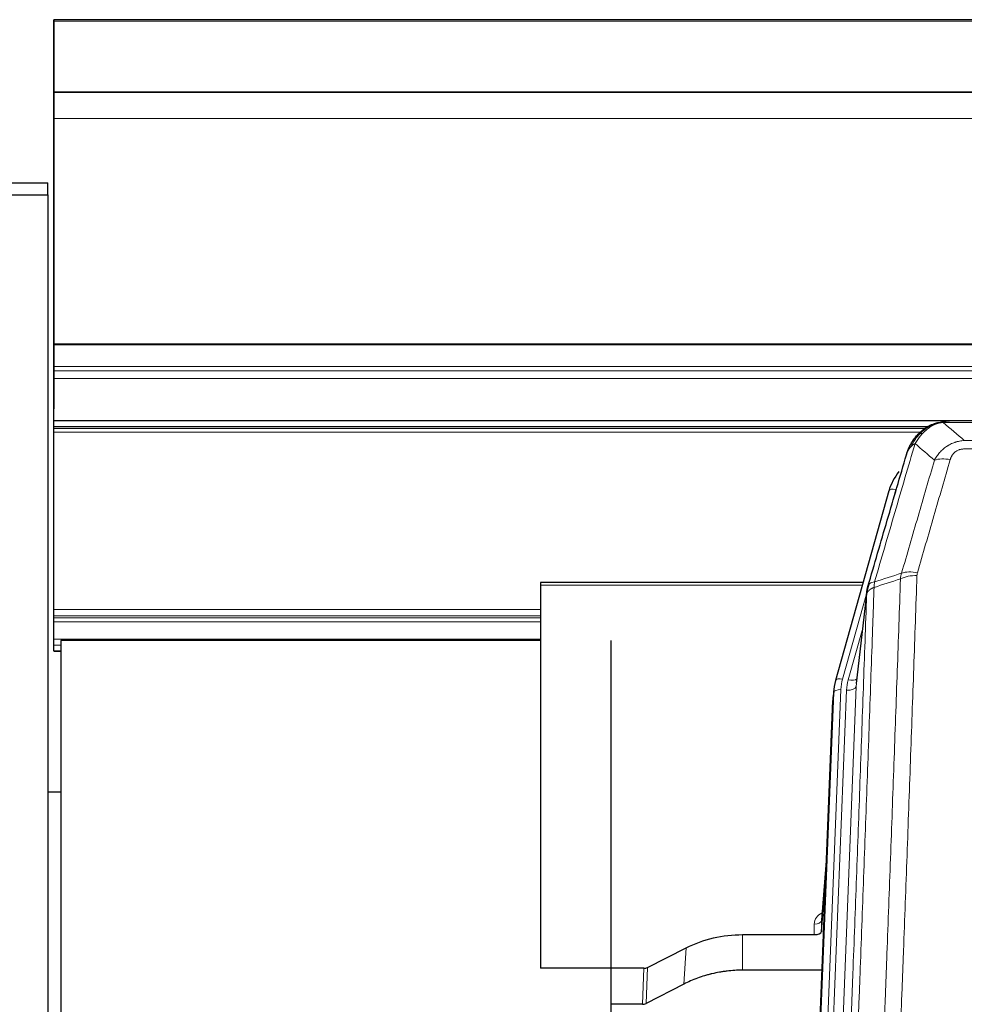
# Model space of a CAD drawing. Header units: inches. Extents: x 0 to 23760, y -13 to 16800.
# Tile 18 of 247: x 2111 to 2504, y 7654 to 8063. Entities that reach past the tile are written whole.
import ezdxf

# ---------------------------------------------------------------- set-up
doc = ezdxf.new("R2010")
doc.units = ezdxf.units.IN
doc.layers.add('1', color=7, linetype='Continuous', true_color=0xffffff)

msp = doc.modelspace()

# ---------------------------------------------------------------- linework, layer by layer
at = {"layer": '1', "color": 2, "linetype": 'Continuous', "lineweight": 25}
for p, q in [((2125.604, 8062.952), (2125.604, 8063.496)), ((3500.604, 8063.496), (2125.604, 8063.496)), ((2125.604, 8063.157), (2125.604, 8045.394)), ((2125.604, 8033.369), (2125.604, 8062.952)), ((2125.604, 8045.394), (2125.604, 8044.572)), ((2125.604, 8044.572), (2125.604, 8029.816)), ((3500.604, 8033.369), (2125.604, 8033.369)), ((2125.604, 8033.183), (2125.604, 8033.369)), ((3500.604, 8033.187), (2125.604, 8033.187)), ((2125.604, 8033.187), (2125.604, 8033.183)), ((2125.604, 8022.422), (2125.604, 8033.187)), ((2125.604, 8029.816), (2125.604, 8029.772)), ((2125.604, 8029.772), (2125.604, 8005.183)), ((2125.604, 7928.594), (2125.604, 8022.422)), ((2125.604, 8005.183), (2125.604, 8005.187)), ((2125.604, 8005.187), (2125.604, 7921.222)), ((1791.604, 7995.637), (2123.104, 7995.637)), ((2123.104, 7990.605), (2123.104, 7995.637)), ((1766.604, 7990.605), (2123.104, 7990.605)), ((2123.104, 7990.605), (2123.104, 7474.365)), ((2125.604, 7928.15), (2125.604, 7928.594)), ((2125.604, 7919.237), (2125.604, 7928.15)), ((2125.604, 7921.222), (2125.604, 7913.513)), ((2125.604, 7917.393), (2125.604, 7919.237)), ((2125.604, 7914.151), (2125.604, 7917.393)), ((2125.604, 7896.694), (2125.604, 7914.151)), ((2125.604, 7913.513), (2125.604, 7901.538)), ((2125.604, 7896.694), (3500.604, 7896.694)), ((2125.604, 7893.997), (2125.604, 7896.694)), ((2716.165, 7896.512), (2498.044, 7896.512)), ((2125.604, 7893.436), (2125.604, 7893.997)), ((2489.15, 7893.997), (2125.604, 7893.997)), ((2125.604, 7891.823), (2125.604, 7893.436)), ((2125.604, 7818.068), (2125.604, 7891.823)), ((2491.102, 7895.035), (2491.002, 7895.007)), ((2473.051, 7867.42), (2450.877, 7788.534)), ((2462.324, 7829.249), (2328.104, 7829.249)), ((2328.104, 7829.249), (2328.104, 7828.219)), ((2328.104, 7828.219), (2328.104, 7668.739)), ((2463.913, 7825.733), (2459.497, 7787.214)), ((2125.604, 7815.37), (2125.604, 7818.068)), ((2125.604, 7814.585), (2125.604, 7815.37)), ((2125.604, 7812.933), (2125.604, 7814.585)), ((2125.604, 7805.743), (2125.604, 7812.933)), ((2125.604, 7803.265), (2125.604, 7805.743)), ((2125.604, 7800.817), (2125.604, 7803.265)), ((2128.404, 7805.128), (2128.404, 7473.849)), ((2328.103, 7805.128), (2128.404, 7805.128)), ((2357.404, 7805.128), (2357.404, 7473.849)), ((2125.604, 7800.817), (2125.604, 7800.76)), ((2125.604, 7800.76), (2128.462, 7800.76)), ((2450.877, 7788.534), (2450.858, 7788.437)), ((2450.196, 7785.071), (2449.822, 7781.813)), ((2436.582, 7447.026), (2449.7, 7780.228)), ((2128.469, 7742.015), (2123.104, 7742.015)), ((2447.209, 7716.956), (2445.002, 7688.757)), ((2445.006, 7684.001), (2446.828, 7707.282)), ((2444.995, 7688.577), (2445.006, 7684.001)), ((2412.104, 7682.75), (2442.007, 7682.75)), ((2372.56, 7669.09), (2388.725, 7677.264)), ((2371.062, 7668.739), (2328.104, 7668.739)), ((2445.279, 7667.94), (2412.104, 7667.94)), ((2387.669, 7662.133), (2371.99, 7654.104)), ((2370.491, 7653.748), (2357.404, 7653.748))]:
    msp.add_line(p, q, dxfattribs=at)
at = {"layer": '1', "color": 110, "linetype": 'Continuous', "lineweight": 13}
for p, q in [((3500.604, 8062.952), (2125.604, 8062.952)), ((3500.604, 8022.422), (2125.604, 8022.422)), ((3500.604, 7928.594), (2125.604, 7928.594)), ((3500.604, 7928.15), (2125.604, 7928.15)), ((3500.604, 7919.237), (2125.604, 7919.237)), ((3500.604, 7917.393), (2125.604, 7917.393)), ((3500.604, 7914.151), (2125.604, 7914.151)), ((2488.252, 7893.436), (2125.604, 7893.436)), ((2486.292, 7891.823), (2125.604, 7891.823)), ((2491.002, 7895.007), (2490.933, 7894.85)), ((2718.507, 7895.849), (2495.702, 7895.849)), ((2504.433, 7888.381), (2709.776, 7888.381)), ((2709.776, 7884.848), (2504.433, 7884.848)), ((2475.939, 7867.993), (2471.214, 7851.182)), ((2462.037, 7828.219), (2328.104, 7828.219)), ((2463.838, 7824.941), (2453.765, 7789.107)), ((2463.784, 7824.221), (2459.407, 7786.04)), ((2328.155, 7818.068), (2125.604, 7818.068)), ((2328.155, 7815.37), (2125.604, 7815.37)), ((2328.155, 7814.585), (2125.604, 7814.585)), ((2328.155, 7812.933), (2125.604, 7812.933)), ((2462.138, 7810.252), (2456.112, 7788.815)), ((2328.155, 7805.743), (2125.604, 7805.743)), ((2128.462, 7803.265), (2125.604, 7803.265)), ((2128.462, 7800.817), (2125.604, 7800.817)), ((2459.407, 7786.04), (2446.341, 7454.146)), ((2436.963, 7450.464), (2450.074, 7783.486)), ((2453.068, 7784.706), (2439.957, 7451.684)), ((2442.349, 7452.52), (2455.415, 7784.414)), ((2450.074, 7783.486), (2449.7, 7780.228)), ((2447.202, 7716.765), (2444.995, 7688.577)), ((2442.007, 7682.75), (2441.997, 7687.166)), ((2412.104, 7682.75), (2412.104, 7667.94)), ((2388.725, 7677.264), (2387.669, 7662.133)), ((2370.491, 7653.748), (2371.062, 7668.739)), ((2372.56, 7669.09), (2371.99, 7654.104))]:
    msp.add_line(p, q, dxfattribs=at)
for centre, major_axis, ratio, start_param, end_param in [((2498.586, 7874.626), (-9.598, 2.808), 0.562843, 4.8755761, 5.6185342), ((2475.939, 7866.608), (-2.888, 0.812), 0.4480327, 4.837666, 6.2831701), ((2484.737, 7826.571), (9.994, -0.345), 0.559112, 1.5901207, 2.34753), ((2484.925, 7827.743), (9.604, -2.788), 0.5442898, 1.7274916, 2.473129), ((2453.765, 7787.722), (-2.888, 0.812), 0.4480327, 4.837666, 6.2831701), ((2477.086, 7783.956), (24.033, -0.038), 0.8858289, 2.8989744, 3.1081259), ((2479.433, 7783.663), (24.033, -0.038), 0.8858289, 2.8989744, 3.1081259), ((2455.415, 7786.26), (-3.997, 0.157), 0.4614673, 1.5889619, 3.1073983), ((2456.112, 7790.662), (-3.851, 1.082), 0.4480327, 1.6960734, 2.8915811), ((2453.068, 7783.321), (-2.998, 0.118), 0.4614673, 4.7305545, 6.248991), ((2448, 7687.166), (6.003, -0.046), 0.8757409, 2.0547277, 3.1504318), ((2441.997, 7688.621), (3, 0.007), 0.4848086, 4.7112485, 6.2484184)]:
    msp.add_ellipse(centre, major_axis=major_axis, ratio=ratio, start_param=start_param, end_param=end_param, dxfattribs=at)
at = {"layer": '1', "color": 2, "linetype": 'Continuous', "lineweight": 25}
for centre, major_axis, ratio, start_param, end_param in [((2499.246, 7861.407), (27.014, -0.465), 0.8900028, 2.5377877, 2.912319), ((2477.086, 7782.571), (27.027, -0.37), 0.8864308, 2.9096812, 3.1188327), ((2476.721, 7779.384), (27.037, -0.043), 0.8858289, 3.0417954, 3.1081259), ((2442.008, 7684.044), (-3, 0), 0.4313147, 1.5706417, 3.1078116), ((2371.059, 7671.367), (3, -0.011), 0.8761328, 4.7166989, 5.239903), ((2370.49, 7656.411), (3, -0.007), 0.8874311, 4.7150805, 5.2382846)]:
    msp.add_ellipse(centre, major_axis=major_axis, ratio=ratio, start_param=start_param, end_param=end_param, dxfattribs=at)
for points, knots in [([(2490.933, 7894.85), (2491.391, 7895.073), (2491.855, 7895.273), (2493.725, 7895.974), (2495.162, 7896.28), (2496.572, 7896.369)], [0, 0, 0, 0, 0.25, 0.25, 1, 1, 1, 1]), ([(2498.244, 7896.509), (2498.229, 7896.51), (2498.201, 7896.51), (2498.16, 7896.511), (2498.119, 7896.511), (2498.08, 7896.511), (2498.041, 7896.512), (2498.004, 7896.511), (2497.968, 7896.511), (2497.932, 7896.511), (2497.898, 7896.51), (2497.865, 7896.51), (2497.833, 7896.509), (2497.802, 7896.508), (2497.772, 7896.507), (2497.743, 7896.506), (2497.715, 7896.505), (2497.688, 7896.504), (2497.662, 7896.503), (2497.638, 7896.502), (2497.614, 7896.501), (2497.591, 7896.5), (2497.57, 7896.498), (2497.549, 7896.497), (2497.53, 7896.496), (2497.511, 7896.495), (2497.494, 7896.494), (2497.478, 7896.493), (2497.463, 7896.492), (2497.448, 7896.491), (2497.435, 7896.49), (2497.423, 7896.489), (2497.412, 7896.488), (2497.402, 7896.487), (2497.393, 7896.487), (2497.385, 7896.486), (2497.379, 7896.486), (2497.373, 7896.485), (2497.368, 7896.485), (2497.356, 7896.484), (2497.335, 7896.482), (2497.306, 7896.479), (2497.277, 7896.477), (2497.249, 7896.474), (2497.221, 7896.471), (2497.193, 7896.469), (2497.166, 7896.466), (2497.139, 7896.463), (2497.113, 7896.459), (2497.086, 7896.456), (2497.06, 7896.453), (2497.035, 7896.45), (2497.009, 7896.446), (2496.984, 7896.443), (2496.96, 7896.44), (2496.935, 7896.436), (2496.911, 7896.432), (2496.888, 7896.429), (2496.864, 7896.425), (2496.841, 7896.421), (2496.819, 7896.418), (2496.796, 7896.414), (2496.774, 7896.41), (2496.753, 7896.406), (2496.731, 7896.402), (2496.71, 7896.398), (2496.69, 7896.394), (2496.669, 7896.39), (2496.649, 7896.386), (2496.629, 7896.382), (2496.61, 7896.378), (2496.591, 7896.373), (2496.579, 7896.371), (2496.572, 7896.369)], [0, 0, 0, 0, 0.0247661, 0.0489206, 0.0724636, 0.0953949, 0.1177147, 0.1394229, 0.1605195, 0.1810045, 0.2008779, 0.2201398, 0.23879, 0.2568287, 0.2742558, 0.2910713, 0.3072753, 0.3228676, 0.3378484, 0.3522176, 0.3659752, 0.3791212, 0.3916556, 0.4035785, 0.4148897, 0.4255894, 0.4356775, 0.445154, 0.454019, 0.4622723, 0.4699141, 0.4769443, 0.4833629, 0.48917, 0.4943654, 0.4989493, 0.5029216, 0.5062824, 0.5090316, 0.5111692, 0.5284651, 0.5456049, 0.5625886, 0.5794163, 0.5960881, 0.612604, 0.6289642, 0.6451687, 0.6612176, 0.6771111, 0.6928491, 0.7084319, 0.7238594, 0.7391318, 0.7542492, 0.7692118, 0.7840195, 0.7986726, 0.8131712, 0.8275153, 0.8417051, 0.8557408, 0.8696224, 0.8833501, 0.8969241, 0.9103445, 0.9236114, 0.936725, 0.9496856, 0.9624932, 0.975148, 0.9876502, 1, 1, 1, 1]), ([(2484.904, 7890.639), (2485.122, 7890.874), (2485.345, 7891.103), (2486.219, 7891.953), (2486.91, 7892.534), (2487.636, 7893.06)], [0, 0, 0, 0, 0.2626999, 0.2626999, 1, 1, 1, 1]), ([(2485.89, 7891.124), (2486.076, 7891.319), (2486.265, 7891.509), (2487.037, 7892.252), (2487.647, 7892.769), (2488.917, 7893.707), (2489.576, 7894.128), (2490.477, 7894.621), (2490.705, 7894.738), (2490.933, 7894.85)], [0, 0, 0, 0, 0.125, 0.125, 0.5, 0.5, 0.875, 0.875, 1, 1, 1, 1]), ([(2491.102, 7895.035), (2491.68, 7895.286), (2492.268, 7895.505), (2492.949, 7895.719), (2493.036, 7895.746), (2493.124, 7895.772)], [0, 0, 0, 0, 0.8717446, 0.8717446, 1, 1, 1, 1]), ([(2481.021, 7884.215), (2481.634, 7885.955), (2482.53, 7887.644), (2484.059, 7889.679), (2484.469, 7890.17), (2484.904, 7890.639)], [0, 0, 0, 0, 0.75, 0.75, 1, 1, 1, 1]), ([(2484.525, 7890.169), (2484.581, 7890.272), (2484.65, 7890.375), (2484.786, 7890.53), (2484.843, 7890.586), (2484.904, 7890.639)], [0, 0, 0, 0, 0.6295096, 0.6295096, 1, 1, 1, 1]), ([(2480.382, 7882.441), (2480.388, 7882.463), (2480.4, 7882.507), (2480.418, 7882.573), (2480.437, 7882.638), (2480.455, 7882.704), (2480.474, 7882.769), (2480.492, 7882.834), (2480.511, 7882.898), (2480.53, 7882.962), (2480.55, 7883.026), (2480.569, 7883.09), (2480.589, 7883.153), (2480.608, 7883.216), (2480.628, 7883.279), (2480.648, 7883.341), (2480.669, 7883.403), (2480.689, 7883.465), (2480.71, 7883.527), (2480.73, 7883.588), (2480.751, 7883.649), (2480.772, 7883.71), (2480.793, 7883.77), (2480.814, 7883.831), (2480.836, 7883.89), (2480.857, 7883.95), (2480.879, 7884.009), (2480.901, 7884.068), (2480.922, 7884.127), (2480.944, 7884.186), (2480.966, 7884.244), (2480.989, 7884.302), (2481.011, 7884.359), (2481.033, 7884.416), (2481.056, 7884.474), (2481.079, 7884.53), (2481.101, 7884.587), (2481.124, 7884.643), (2481.147, 7884.699), (2481.17, 7884.754), (2481.193, 7884.81), (2481.216, 7884.865), (2481.24, 7884.919), (2481.263, 7884.974), (2481.287, 7885.028), (2481.31, 7885.082), (2481.334, 7885.136), (2481.358, 7885.189), (2481.381, 7885.242), (2481.405, 7885.295), (2481.429, 7885.347), (2481.453, 7885.399), (2481.477, 7885.451), (2481.501, 7885.503), (2481.525, 7885.554), (2481.55, 7885.605), (2481.574, 7885.656), (2481.598, 7885.707), (2481.623, 7885.757), (2481.647, 7885.807), (2481.672, 7885.857), (2481.696, 7885.906), (2481.721, 7885.955), (2481.746, 7886.004), (2481.77, 7886.053), (2481.795, 7886.101), (2481.813, 7886.137), (2481.824, 7886.157), (2481.826, 7886.161)], [0, 0, 0, 0, 0.0171812, 0.0343046, 0.0513704, 0.0683783, 0.0853286, 0.1022212, 0.119056, 0.1358331, 0.1525524, 0.1692141, 0.185818, 0.2023642, 0.2188526, 0.2352834, 0.2516564, 0.2679717, 0.2842292, 0.3004291, 0.3165712, 0.3326555, 0.3486822, 0.3646511, 0.3805623, 0.3964158, 0.4122116, 0.4279496, 0.4436299, 0.4592525, 0.4748173, 0.4903244, 0.5057738, 0.5211655, 0.5364994, 0.5517757, 0.5669942, 0.5821549, 0.597258, 0.6123033, 0.6272909, 0.6422208, 0.6570929, 0.6719073, 0.686664, 0.701363, 0.7160042, 0.7305878, 0.7451136, 0.7595816, 0.773992, 0.7883446, 0.8026395, 0.8168767, 0.8310561, 0.8451778, 0.8592418, 0.8732481, 0.8871967, 0.9010875, 0.9149206, 0.928696, 0.9424136, 0.9560736, 0.9696758, 0.9832203, 0.996707, 1, 1, 1, 1]), ([(2480.382, 7882.441), (2480.467, 7882.902), (2480.609, 7883.352), (2480.872, 7883.931), (2480.944, 7884.074), (2481.021, 7884.215)], [0, 0, 0, 0, 0.75, 0.75, 1, 1, 1, 1]), ([(2464.34, 7827.671), (2467.026, 7836.882), (2469.705, 7846.052), (2473.716, 7859.745), (2475.052, 7864.299), (2477.719, 7873.386), (2479.052, 7877.919), (2480.382, 7882.441)], [0, 0, 0, 0, 0.5, 0.5, 0.75, 0.75, 1, 1, 1, 1]), ([(2463.784, 7824.221), (2463.784, 7824.232), (2463.785, 7824.271), (2463.789, 7824.357), (2463.796, 7824.497), (2463.807, 7824.69), (2463.826, 7824.936), (2463.855, 7825.235), (2463.896, 7825.586), (2463.94, 7825.887), (2463.979, 7826.117), (2464.004, 7826.261), (2464.03, 7826.4), (2464.057, 7826.535), (2464.085, 7826.666), (2464.112, 7826.793), (2464.141, 7826.917), (2464.169, 7827.036), (2464.198, 7827.151), (2464.226, 7827.263), (2464.255, 7827.371), (2464.283, 7827.474), (2464.311, 7827.574), (2464.33, 7827.639), (2464.34, 7827.671)], [0, 0, 0, 0, 0.0092499, 0.0337179, 0.073404, 0.128308, 0.1984299, 0.2837694, 0.3843264, 0.5001005, 0.5424888, 0.5838484, 0.6241794, 0.6634821, 0.7017567, 0.7390032, 0.7752221, 0.8104134, 0.8445775, 0.8777146, 0.909825, 0.9409091, 0.9709673, 1, 1, 1, 1]), ([(2388.725, 7677.264), (2392.258, 7679.051), (2396.06, 7680.43), (2403.943, 7682.28), (2408.023, 7682.75), (2412.104, 7682.75)], [0, 0, 0, 0, 0.5, 0.5, 1, 1, 1, 1]), ([(2412.104, 7667.94), (2411.034, 7667.94), (2408.899, 7667.878), (2406.774, 7667.692), (2405.448, 7667.537), (2405.183, 7667.504), (2404.654, 7667.434), (2403.863, 7667.324), (2403.075, 7667.196), (2401.505, 7666.919), (2400.465, 7666.704), (2399.302, 7666.427), (2399.173, 7666.396), (2398.916, 7666.332), (2398.53, 7666.236), (2397.634, 7666.001), (2396.874, 7665.784), (2395.364, 7665.328), (2393.377, 7664.664), (2391.443, 7663.887), (2389.535, 7663.053), (2388.595, 7662.607), (2387.669, 7662.133)], [0, 0, 0, 0, 0.125, 0.25, 0.25, 0.28125, 0.28125, 0.3125, 0.375, 0.375, 0.5, 0.5, 0.515625, 0.515625, 0.53125, 0.5625, 0.625, 0.625, 0.75, 0.875, 0.875, 1, 1, 1, 1])]:
    msp.add_open_spline(points, degree=3, knots=knots, dxfattribs=at)
at = {"layer": '1', "color": 110, "linetype": 'Continuous', "lineweight": 13}
for points, knots in [([(2496.572, 7896.369), (2496.564, 7896.367), (2496.548, 7896.364), (2496.525, 7896.358), (2496.501, 7896.352), (2496.479, 7896.347), (2496.456, 7896.341), (2496.434, 7896.335), (2496.412, 7896.329), (2496.39, 7896.323), (2496.369, 7896.316), (2496.348, 7896.31), (2496.327, 7896.304), (2496.307, 7896.297), (2496.287, 7896.291), (2496.267, 7896.284), (2496.248, 7896.277), (2496.229, 7896.271), (2496.21, 7896.264), (2496.192, 7896.257), (2496.174, 7896.25), (2496.156, 7896.243), (2496.139, 7896.236), (2496.122, 7896.228), (2496.105, 7896.221), (2496.089, 7896.214), (2496.073, 7896.206), (2496.057, 7896.199), (2496.042, 7896.191), (2496.027, 7896.183), (2496.012, 7896.176), (2495.998, 7896.168), (2495.984, 7896.16), (2495.97, 7896.152), (2495.957, 7896.144), (2495.944, 7896.136), (2495.931, 7896.128), (2495.918, 7896.12), (2495.906, 7896.112), (2495.895, 7896.103), (2495.883, 7896.095), (2495.872, 7896.086), (2495.862, 7896.078), (2495.851, 7896.069), (2495.841, 7896.061), (2495.831, 7896.052), (2495.822, 7896.043), (2495.813, 7896.035), (2495.804, 7896.026), (2495.796, 7896.017), (2495.788, 7896.008), (2495.78, 7895.999), (2495.773, 7895.99), (2495.766, 7895.981), (2495.759, 7895.972), (2495.753, 7895.963), (2495.746, 7895.953), (2495.741, 7895.944), (2495.735, 7895.935), (2495.73, 7895.925), (2495.725, 7895.916), (2495.721, 7895.907), (2495.717, 7895.897), (2495.713, 7895.888), (2495.71, 7895.878), (2495.707, 7895.868), (2495.704, 7895.859), (2495.702, 7895.852), (2495.702, 7895.849)], [0, 0, 0, 0, 0.0185022, 0.0368847, 0.0551481, 0.073293, 0.0913199, 0.1092294, 0.1270222, 0.1446988, 0.1622598, 0.1797059, 0.1970378, 0.2142561, 0.2313614, 0.2483544, 0.265236, 0.2820066, 0.2986672, 0.3152184, 0.331661, 0.3479958, 0.3642235, 0.380345, 0.3963611, 0.4122725, 0.4280803, 0.4437851, 0.459388, 0.4748898, 0.4902915, 0.5055939, 0.5207981, 0.535905, 0.5509156, 0.565831, 0.5806521, 0.5953801, 0.6100159, 0.6245607, 0.6390157, 0.6533819, 0.6676604, 0.6818526, 0.6959596, 0.7099825, 0.7239227, 0.7377815, 0.75156, 0.7652597, 0.7788818, 0.7924277, 0.8058989, 0.8192966, 0.8326224, 0.8458776, 0.8590638, 0.8721825, 0.8852351, 0.8982233, 0.9111485, 0.9240124, 0.9368166, 0.9495628, 0.9622525, 0.9748874, 0.9874694, 1, 1, 1, 1]), ([(2487.114, 7891.337), (2487.264, 7891.495), (2487.415, 7891.65), (2488.03, 7892.259), (2488.509, 7892.687), (2489.503, 7893.474), (2490.018, 7893.832), (2490.725, 7894.257), (2490.903, 7894.359), (2491.084, 7894.456)], [0, 0, 0, 0, 0.125, 0.125, 0.5, 0.5, 0.875, 0.875, 1, 1, 1, 1]), ([(2490.933, 7894.85), (2490.932, 7894.82), (2490.933, 7894.788), (2490.947, 7894.702), (2490.963, 7894.647), (2491.011, 7894.543), (2491.043, 7894.494), (2491.084, 7894.456)], [0, 0, 0, 0, 0.25, 0.25, 0.625, 0.625, 1, 1, 1, 1]), ([(2491.084, 7894.456), (2491.444, 7894.65), (2491.811, 7894.826), (2493.305, 7895.453), (2494.481, 7895.747), (2495.702, 7895.849)], [0, 0, 0, 0, 0.25, 0.25, 1, 1, 1, 1]), ([(2482.232, 7885.799), (2482.93, 7887.252), (2483.801, 7888.646), (2485.162, 7890.329), (2485.519, 7890.735), (2485.89, 7891.124)], [0, 0, 0, 0, 0.75, 0.75, 1, 1, 1, 1]), ([(2483.939, 7887.13), (2484.632, 7888.245), (2485.398, 7889.343), (2486.525, 7890.692), (2486.816, 7891.02), (2487.114, 7891.337)], [0, 0, 0, 0, 0.75, 0.75, 1, 1, 1, 1]), ([(2484.904, 7890.639), (2484.935, 7890.666), (2484.967, 7890.692), (2485.102, 7890.794), (2485.215, 7890.864), (2485.464, 7890.986), (2485.601, 7891.038), (2485.792, 7891.097), (2485.841, 7891.111), (2485.89, 7891.124)], [0, 0, 0, 0, 0.125, 0.125, 0.5, 0.5, 0.875, 0.875, 1, 1, 1, 1]), ([(2485.89, 7891.124), (2485.989, 7891.151), (2486.09, 7891.174), (2486.347, 7891.224), (2486.504, 7891.248), (2486.815, 7891.292), (2486.968, 7891.313), (2487.114, 7891.337)], [0, 0, 0, 0, 0.25, 0.25, 0.625, 0.625, 1, 1, 1, 1]), ([(2492.006, 7880.168), (2492.304, 7880.735), (2492.63, 7881.282), (2493.343, 7882.334), (2493.729, 7882.838), (2494.358, 7883.561), (2494.63, 7883.854), (2494.915, 7884.139), (2495.03, 7884.252), (2495.088, 7884.308), (2495.264, 7884.475), (2495.382, 7884.584), (2495.985, 7885.12), (2496.494, 7885.517), (2497.166, 7885.971), (2497.302, 7886.06), (2497.509, 7886.19), (2497.579, 7886.233), (2497.719, 7886.317), (2497.789, 7886.359), (2498.141, 7886.564), (2498.428, 7886.718), (2499.304, 7887.151), (2499.909, 7887.401), (2500.612, 7887.638), (2500.691, 7887.664), (2500.848, 7887.714), (2500.928, 7887.739), (2501.166, 7887.81), (2501.325, 7887.855), (2501.805, 7887.982), (2502.127, 7888.056), (2503.102, 7888.248), (2503.763, 7888.334), (2504.433, 7888.381)], [0, 0, 0, 0, 0.125, 0.125, 0.25, 0.25, 0.3125, 0.328125, 0.328125, 0.34375, 0.34375, 0.375, 0.375, 0.5, 0.5, 0.53125, 0.53125, 0.546875, 0.546875, 0.5625, 0.5625, 0.625, 0.625, 0.75, 0.75, 0.765625, 0.765625, 0.78125, 0.78125, 0.8125, 0.8125, 0.875, 0.875, 1, 1, 1, 1]), ([(2483.939, 7887.13), (2482.541, 7882.375), (2481.142, 7877.609), (2478.339, 7868.053), (2476.936, 7863.264), (2472.723, 7848.861), (2469.907, 7839.213), (2467.085, 7829.52)], [0, 0, 0, 0, 0.25, 0.25, 0.5, 0.5, 1, 1, 1, 1]), ([(2481.021, 7884.215), (2481.06, 7884.286), (2481.101, 7884.356), (2481.268, 7884.633), (2481.407, 7884.837), (2481.711, 7885.234), (2481.875, 7885.427), (2482.11, 7885.676), (2482.17, 7885.738), (2482.232, 7885.799)], [0, 0, 0, 0, 0.125, 0.125, 0.5, 0.5, 0.875, 0.875, 1, 1, 1, 1]), ([(2482.232, 7885.799), (2482.355, 7885.922), (2482.483, 7886.041), (2482.815, 7886.333), (2483.026, 7886.502), (2483.467, 7886.826), (2483.699, 7886.981), (2483.939, 7887.13)], [0, 0, 0, 0, 0.25, 0.25, 0.625, 0.625, 1, 1, 1, 1]), ([(2498.586, 7880.412), (2498.607, 7880.484), (2498.629, 7880.556), (2498.675, 7880.7), (2498.699, 7880.771), (2498.775, 7880.985), (2498.829, 7881.125), (2498.947, 7881.403), (2499.011, 7881.541), (2499.147, 7881.812), (2499.221, 7881.946), (2499.378, 7882.211), (2499.462, 7882.341), (2499.597, 7882.533), (2499.644, 7882.597), (2499.74, 7882.723), (2499.79, 7882.785), (2499.944, 7882.969), (2500.052, 7883.088), (2500.28, 7883.317), (2500.399, 7883.428), (2500.589, 7883.586), (2500.686, 7883.664), (2500.787, 7883.739), (2500.855, 7883.789), (2500.89, 7883.813), (2501.064, 7883.933), (2501.209, 7884.023), (2501.656, 7884.271), (2501.972, 7884.41), (2502.393, 7884.55), (2502.478, 7884.576), (2502.651, 7884.625), (2502.738, 7884.648), (2502.999, 7884.709), (2503.175, 7884.743), (2503.53, 7884.796), (2503.709, 7884.816), (2504.069, 7884.841), (2504.25, 7884.848), (2504.433, 7884.848)], [0, 0, 0, 0, 0.03125, 0.03125, 0.0625, 0.0625, 0.125, 0.125, 0.1875, 0.1875, 0.25, 0.25, 0.3125, 0.3125, 0.34375, 0.34375, 0.375, 0.375, 0.4375, 0.4375, 0.5, 0.5, 0.53125, 0.546875, 0.546875, 0.5625, 0.5625, 0.625, 0.625, 0.75, 0.75, 0.78125, 0.78125, 0.8125, 0.8125, 0.875, 0.875, 0.9375, 0.9375, 1, 1, 1, 1]), ([(2478.329, 7833.17), (2480.617, 7841.064), (2482.901, 7848.927), (2486.32, 7860.676), (2487.459, 7864.585), (2489.734, 7872.388), (2490.871, 7876.282), (2492.006, 7880.168)], [0, 0, 0, 0, 0.5, 0.5, 0.75, 0.75, 1, 1, 1, 1]), ([(2498.586, 7880.412), (2497.452, 7876.52), (2496.317, 7872.62), (2494.044, 7864.805), (2492.907, 7860.89), (2489.492, 7849.122), (2487.21, 7841.247), (2484.925, 7833.341)], [0, 0, 0, 0, 0.25, 0.25, 0.5, 0.5, 1, 1, 1, 1]), ([(2465.896, 7512.2), (2466.454, 7526.013), (2467.556, 7553.508), (2469.166, 7594.36), (2470.209, 7621.334), (2470.981, 7641.467), (2471.364, 7651.509), (2471.743, 7661.514), (2471.994, 7668.176), (2472.12, 7671.503), (2472.744, 7688.117), (2473.236, 7701.338), (2473.962, 7721.062), (2474.203, 7727.618), (2474.679, 7740.692), (2474.915, 7747.21), (2475.618, 7766.708), (2476.54, 7792.555), (2477.432, 7818.101), (2477.87, 7830.798)], [0, 0, 0, 0, 0.125, 0.25, 0.375, 0.375, 0.4375, 0.46875, 0.46875, 0.5, 0.5, 0.625, 0.625, 0.6875, 0.6875, 0.75, 0.75, 0.875, 1, 1, 1, 1]), ([(2484.737, 7832.164), (2484.3, 7819.451), (2483.409, 7793.873), (2482.489, 7767.993), (2481.787, 7748.47), (2481.551, 7741.943), (2481.075, 7728.853), (2480.835, 7722.288), (2480.11, 7702.539), (2479.619, 7689.302), (2478.995, 7672.667), (2478.87, 7669.336), (2478.618, 7662.665), (2478.24, 7652.647), (2477.858, 7642.592), (2477.087, 7622.434), (2476.045, 7595.426), (2474.437, 7554.522), (2473.336, 7526.992), (2472.779, 7513.161)], [0, 0, 0, 0, 0.125, 0.25, 0.25, 0.3125, 0.3125, 0.375, 0.375, 0.5, 0.5, 0.53125, 0.53125, 0.5625, 0.625, 0.625, 0.75, 0.875, 1, 1, 1, 1]), ([(2484.737, 7832.164), (2484.744, 7832.363), (2484.763, 7832.56), (2484.825, 7832.953), (2484.869, 7833.148), (2484.925, 7833.341)], [0, 0, 0, 0, 0.5, 0.5, 1, 1, 1, 1]), ([(2466.873, 7827.229), (2466.817, 7825.617), (2466.761, 7824.004), (2466.649, 7820.775), (2466.481, 7815.928), (2466.085, 7804.592), (2465.742, 7794.833), (2465.049, 7775.257), (2464.108, 7749.001), (2462.65, 7709.156), (2461.645, 7682.285), (2461.072, 7667.083), (2461.008, 7665.393), (2460.88, 7662.011), (2460.687, 7656.933), (2460.236, 7645.063), (2459.844, 7634.848), (2459.516, 7626.314), (2459.45, 7624.606), (2459.318, 7621.188), (2459.12, 7616.058), (2458.655, 7604.066), (2458.252, 7593.749), (2457.44, 7573.067), (2456.343, 7545.359), (2455.215, 7517.386), (2454.644, 7503.333)], [0, 0, 0, 0, 0.015625, 0.015625, 0.03125, 0.0625, 0.125, 0.125, 0.25, 0.375, 0.5, 0.5, 0.515625, 0.515625, 0.53125, 0.5625, 0.625, 0.625, 0.640625, 0.640625, 0.65625, 0.6875, 0.75, 0.75, 0.875, 1, 1, 1, 1]), ([(2466.873, 7827.229), (2466.86, 7827.225), (2466.835, 7827.215), (2466.797, 7827.201), (2466.759, 7827.186), (2466.721, 7827.171), (2466.682, 7827.156), (2466.644, 7827.14), (2466.605, 7827.125), (2466.567, 7827.109), (2466.528, 7827.093), (2466.489, 7827.076), (2466.45, 7827.059), (2466.411, 7827.042), (2466.372, 7827.025), (2466.333, 7827.007), (2466.294, 7826.989), (2466.255, 7826.971), (2466.216, 7826.952), (2466.177, 7826.934), (2466.138, 7826.914), (2466.098, 7826.895), (2466.059, 7826.875), (2466.02, 7826.855), (2465.981, 7826.835), (2465.942, 7826.814), (2465.902, 7826.793), (2465.863, 7826.772), (2465.824, 7826.751), (2465.785, 7826.729), (2465.746, 7826.707), (2465.707, 7826.684), (2465.669, 7826.661), (2465.63, 7826.638), (2465.591, 7826.615), (2465.553, 7826.591), (2465.514, 7826.567), (2465.476, 7826.542), (2465.438, 7826.517), (2465.4, 7826.492), (2465.362, 7826.467), (2465.325, 7826.441), (2465.287, 7826.415), (2465.25, 7826.389), (2465.213, 7826.362), (2465.176, 7826.335), (2465.139, 7826.307), (2465.103, 7826.279), (2465.066, 7826.251), (2465.031, 7826.223), (2464.995, 7826.194), (2464.959, 7826.164), (2464.924, 7826.135), (2464.889, 7826.105), (2464.855, 7826.075), (2464.82, 7826.044), (2464.787, 7826.013), (2464.753, 7825.982), (2464.72, 7825.95), (2464.684, 7825.916), (2464.648, 7825.879), (2464.609, 7825.84), (2464.572, 7825.8), (2464.535, 7825.76), (2464.499, 7825.72), (2464.464, 7825.68), (2464.43, 7825.64), (2464.396, 7825.599), (2464.364, 7825.558), (2464.332, 7825.518), (2464.301, 7825.476), (2464.271, 7825.435), (2464.242, 7825.393), (2464.214, 7825.352), (2464.186, 7825.31), (2464.159, 7825.268), (2464.134, 7825.226), (2464.109, 7825.183), (2464.085, 7825.141), (2464.062, 7825.098), (2464.039, 7825.055), (2464.018, 7825.012), (2463.997, 7824.969), (2463.978, 7824.926), (2463.959, 7824.883), (2463.941, 7824.839), (2463.924, 7824.796), (2463.908, 7824.752), (2463.893, 7824.708), (2463.878, 7824.664), (2463.865, 7824.62), (2463.852, 7824.576), (2463.84, 7824.532), (2463.83, 7824.488), (2463.82, 7824.444), (2463.811, 7824.399), (2463.803, 7824.355), (2463.795, 7824.31), (2463.789, 7824.265), (2463.785, 7824.236), (2463.784, 7824.221)], [0, 0, 0, 0, 0.0069372, 0.0139334, 0.0209887, 0.028103, 0.0352764, 0.0425088, 0.0498003, 0.0571509, 0.0645605, 0.0720292, 0.0795569, 0.0871437, 0.0947896, 0.1024945, 0.1102584, 0.1180815, 0.1259636, 0.1339048, 0.141905, 0.1499643, 0.1580827, 0.1662601, 0.1744966, 0.1827922, 0.1911468, 0.1995605, 0.2080333, 0.2165651, 0.225156, 0.233806, 0.2425151, 0.2512832, 0.2601104, 0.2689967, 0.277942, 0.2869465, 0.29601, 0.3051325, 0.3143142, 0.3235549, 0.3328547, 0.3422136, 0.3516315, 0.3611085, 0.3706446, 0.3802398, 0.3898941, 0.3996074, 0.4093798, 0.4192113, 0.4291019, 0.4390515, 0.4490602, 0.459128, 0.4692549, 0.4794409, 0.4896859, 0.4999901, 0.5124905, 0.524991, 0.5374914, 0.5499918, 0.5624922, 0.5749926, 0.587493, 0.5999934, 0.6124937, 0.6249941, 0.6374944, 0.6499948, 0.6624951, 0.6749954, 0.6874957, 0.699996, 0.7124963, 0.7249966, 0.7374968, 0.7499971, 0.7624973, 0.7749976, 0.7874978, 0.799998, 0.8124982, 0.8249984, 0.8374986, 0.8499988, 0.8624989, 0.8749991, 0.8874992, 0.8999993, 0.9124995, 0.9249996, 0.9374997, 0.9499998, 0.9624998, 0.9749999, 0.9875, 1, 1, 1, 1]), ([(2467.085, 7829.52), (2466.676, 7829.486), (2466.304, 7829.416), (2465.645, 7829.212), (2465.36, 7829.078), (2464.888, 7828.756), (2464.702, 7828.568), (2464.439, 7828.149), (2464.361, 7827.918), (2464.34, 7827.671)], [0, 0, 0, 0, 0.25, 0.25, 0.5, 0.5, 0.75, 0.75, 1, 1, 1, 1]), ([(2466.873, 7827.229), (2466.894, 7827.631), (2466.909, 7828.017), (2466.968, 7828.776), (2467.01, 7829.148), (2467.085, 7829.52)], [0, 0, 0, 0, 0.5, 0.5, 1, 1, 1, 1]), ([(2451.588, 7501.553), (2452.158, 7515.552), (2453.283, 7543.42), (2454.377, 7571.024), (2455.186, 7591.628), (2455.588, 7601.905), (2456.052, 7613.852), (2456.25, 7618.962), (2456.381, 7622.367), (2456.447, 7624.069), (2456.774, 7632.571), (2457.165, 7642.747), (2457.615, 7654.573), (2457.807, 7659.631), (2457.935, 7663.001), (2457.998, 7664.685), (2458.571, 7679.828), (2459.572, 7706.597), (2461.027, 7746.29), (2462.433, 7785.524), (2463.339, 7811.373), (2463.784, 7824.221)], [0, 0, 0, 0, 0.125, 0.25, 0.25, 0.3125, 0.34375, 0.359375, 0.359375, 0.375, 0.375, 0.4375, 0.46875, 0.484375, 0.484375, 0.5, 0.5, 0.625, 0.75, 0.875, 1, 1, 1, 1])]:
    msp.add_open_spline(points, degree=3, knots=knots, dxfattribs=at)
at = {"layer": '1', "color": 2, "linetype": 'Continuous', "lineweight": 25}
for points, degree in [([(2496.509, 7896.432), (2497.091, 7896.487), (2497.67, 7896.513), (2498.244, 7896.509)], 3), ([(2491.004, 7895.009), (2489.137, 7894.174), (2487.491, 7892.953)], 2), ([(2464.657, 7828.482), (2463.907, 7825.652)], 1)]:
    msp.add_open_spline(points, degree=degree, dxfattribs=at)
at = {"layer": '1', "color": 110, "linetype": 'Continuous', "lineweight": 13}
for points in [[(2495.702, 7895.849), (2498.595, 7893.357), (2501.505, 7890.868), (2504.433, 7888.381)], [(2492.006, 7880.168), (2489.302, 7882.486), (2486.613, 7884.807), (2483.939, 7887.13)], [(2477.87, 7830.798), (2474.204, 7829.607), (2470.538, 7828.417), (2466.873, 7827.229)], [(2467.085, 7829.52), (2470.832, 7830.735), (2474.58, 7831.952), (2478.329, 7833.17)], [(2477.87, 7830.798), (2477.91, 7831.205), (2478.028, 7832.007), (2478.216, 7832.787), (2478.329, 7833.17)]]:
    msp.add_open_spline(points, degree=3, dxfattribs=at)

doc.saveas('drawing.dxf')
